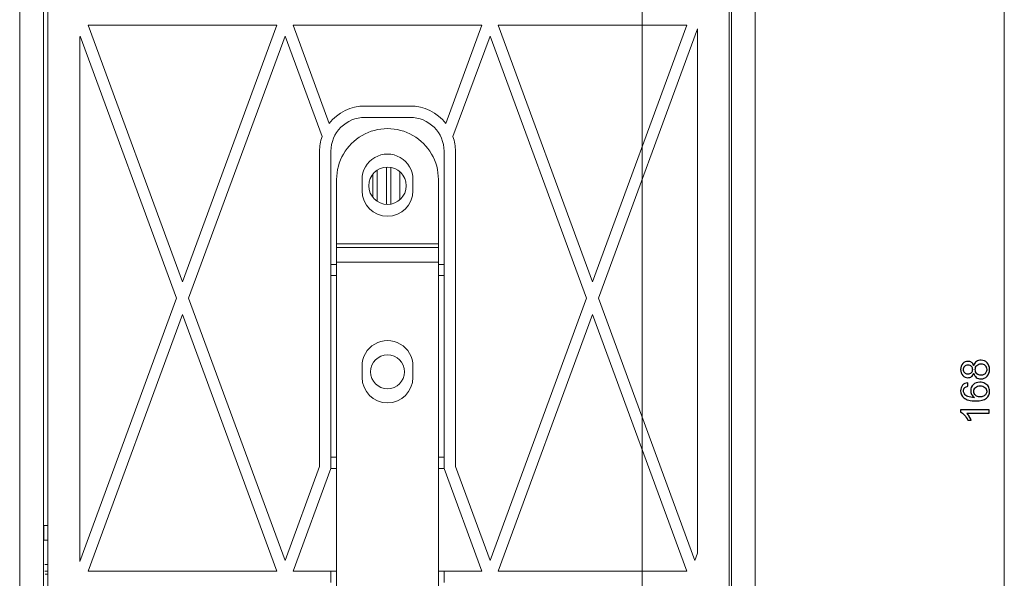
# Model space of a CAD drawing. Header units: millimetres. Extents: x -420 to 420, y -297 to 297.
# Tile 92 of 146: x 126 to 213, y -102 to -52. Entities that reach past the tile are written whole.
import ezdxf

# ---------------------------------------------------------------- set-up
doc = ezdxf.new("R2010")
doc.units = ezdxf.units.MM
doc.header["$MEASUREMENT"] = 0
doc.layers.add('layer 1', color=7, linetype='Continuous')

msp = doc.modelspace()

# ---------------------------------------------------------------- linework, layer by layer
at = {"layer": 'layer 1', "lineweight": 9}
for points in [[(180.9808, -160.5025), (180.9808, -160.5025), (180.9808, 24.0118), (180.9808, 24.0118)], [(125.9808, -164.0025), (125.9808, -164.0025), (125.9808, 10.9975), (125.9808, 10.9975)], [(190.9808, -164.0025), (190.9808, -164.0025), (190.9808, 10.9975), (190.9808, 10.9975)], [(188.6808, -162.5025), (188.6808, -162.5025), (188.6808, 9.4975), (188.6808, 9.4975)], [(212.9808, 6.9975), (212.9808, 6.9975), (212.9808, -161.0025), (212.9808, -161.0025)], [(128.4808, 2.1975), (128.4808, 2.1975), (128.4808, -162.5025), (128.4808, -162.5025)], [(128.0808, -119.0025), (128.0808, -119.0025), (128.0808, -34.0025), (128.0808, -34.0025)], [(188.8808, -119.0025), (188.8808, -119.0025), (188.8808, -34.0025), (188.8808, -34.0025)], [(140.3688, -75.5532), (140.3688, -75.5532), (132.0293, -52.8648), (132.0293, -52.8648)], [(148.7083, -52.8648), (148.7083, -52.8648), (132.0293, -52.8648), (132.0293, -52.8648)], [(148.7083, -52.8648), (148.7083, -52.8648), (140.3688, -75.5532), (140.3688, -75.5532)], [(166.8204, -52.8648), (166.8204, -52.8648), (150.1413, -52.8648), (150.1413, -52.8648)], [(153.3296, -61.5388), (153.3296, -61.5388), (150.1413, -52.8648), (150.1413, -52.8648)], [(163.6321, -61.5388), (163.6321, -61.5388), (166.8204, -52.8648), (166.8204, -52.8648)], [(168.2533, -52.8648), (168.2533, -52.8648), (176.5929, -75.5532), (176.5929, -75.5532)], [(184.9324, -52.8648), (184.9324, -52.8648), (168.2533, -52.8648), (168.2533, -52.8648)], [(184.9324, -52.8648), (184.9324, -52.8648), (176.5929, -75.5532), (176.5929, -75.5532)], [(131.2808, -53.901), (131.2808, -53.901), (131.3128, -53.8141), (131.3128, -53.8141)], [(131.2808, -53.901), (131.2808, -53.901), (131.2808, -100.2778), (131.2808, -100.2778)], [(139.8361, -77.0025), (139.8361, -77.0025), (131.3128, -53.8141), (131.3128, -53.8141)], [(149.4248, -53.8141), (149.4248, -53.8141), (140.9015, -77.0025), (140.9015, -77.0025)], [(152.6951, -62.711), (152.6951, -62.711), (149.4248, -53.8141), (149.4248, -53.8141)], [(164.2666, -62.711), (164.2666, -62.711), (167.5369, -53.8141), (167.5369, -53.8141)], [(167.5369, -53.8141), (167.5369, -53.8141), (176.0602, -77.0025), (176.0602, -77.0025)], [(185.8808, -53.183), (185.8808, -53.183), (177.1256, -77.0025), (177.1256, -77.0025)], [(185.8808, -99.5598), (185.8808, -99.5598), (185.8808, -53.183), (185.8808, -53.183)], [(156.4808, -60.0025), (155.25, -60.0025), (154.0877, -60.5691), (153.3296, -61.5388)], [(156.4808, -60.0025), (156.4808, -60.0025), (160.4808, -60.0025), (160.4808, -60.0025)], [(163.6321, -61.5388), (162.874, -60.5691), (161.7117, -60.0025), (160.4808, -60.0025)], [(156.4808, -61.0025), (156.4808, -61.0025), (160.4808, -61.0025), (160.4808, -61.0025)], [(152.6951, -62.711), (152.5532, -63.1268), (152.4808, -63.5632), (152.4808, -64.0025)], [(164.4808, -64.0025), (164.4808, -63.5632), (164.4085, -63.1268), (164.2666, -62.711)], [(152.4808, -91.8767), (152.4808, -91.8767), (152.4808, -64.0025), (152.4808, -64.0025)], [(153.4808, -64.0025), (153.4808, -64.0025), (153.4808, -92.0547), (153.4808, -92.0547)], [(163.4808, -92.0547), (163.4808, -92.0547), (163.4808, -64.0025), (163.4808, -64.0025)], [(164.4808, -64.0025), (164.4808, -64.0025), (164.4808, -91.8767), (164.4808, -91.8767)], [(157.1808, -66.0364), (157.1808, -66.0364), (157.1808, -68.0686), (157.1808, -68.0686)], [(157.5808, -65.6696), (157.5808, -65.6696), (157.5808, -68.4354), (157.5808, -68.4354)], [(158.3808, -65.4055), (158.3808, -65.4055), (158.3808, -68.6995), (158.3808, -68.6995)], [(158.7808, -65.43), (158.7808, -65.43), (158.7808, -68.675), (158.7808, -68.675)], [(159.5808, -65.8226), (159.5808, -65.8226), (159.5808, -68.2823), (159.5808, -68.2823)], [(153.9808, -72.2025), (153.9808, -72.2025), (153.9808, -66.5025), (153.9808, -66.5025)], [(156.2308, -67.5025), (156.2308, -67.5025), (156.2308, -66.5025), (156.2308, -66.5025)], [(160.7308, -66.5025), (160.7308, -66.5025), (160.7308, -67.5025), (160.7308, -67.5025)], [(162.9808, -72.2025), (162.9808, -72.2025), (162.9808, -66.5025), (162.9808, -66.5025)], [(153.9808, -72.2025), (153.9808, -72.2025), (162.9808, -72.2025), (162.9808, -72.2025)], [(153.9808, -72.5025), (153.9808, -72.5025), (153.9808, -72.2025), (153.9808, -72.2025)], [(162.9808, -72.5025), (162.9808, -72.5025), (162.9808, -72.2025), (162.9808, -72.2025)], [(153.9808, -72.5025), (153.9808, -72.5025), (162.9808, -72.5025), (162.9808, -72.5025)], [(153.9808, -73.8025), (153.9808, -73.8025), (153.9808, -72.5025), (153.9808, -72.5025)], [(162.9808, -73.8025), (162.9808, -73.8025), (162.9808, -72.5025), (162.9808, -72.5025)], [(153.9808, -153.2025), (153.9808, -153.2025), (153.9808, -73.8025), (153.9808, -73.8025)], [(153.9808, -73.8025), (153.9808, -73.8025), (162.9808, -73.8025), (162.9808, -73.8025)], [(162.9808, -153.2025), (162.9808, -153.2025), (162.9808, -73.8025), (162.9808, -73.8025)], [(153.9808, -74.0025), (153.9808, -74.0025), (153.4808, -74.0025), (153.4808, -74.0025)], [(163.4808, -74.0025), (163.4808, -74.0025), (162.9808, -74.0025), (162.9808, -74.0025)], [(153.9808, -75.0025), (153.9808, -75.0025), (153.4808, -75.0025), (153.4808, -75.0025)], [(163.4808, -75.0025), (163.4808, -75.0025), (162.9808, -75.0025), (162.9808, -75.0025)], [(139.8361, -77.0025), (139.8361, -77.0025), (131.2808, -100.2778), (131.2808, -100.2778)], [(149.4248, -100.1909), (149.4248, -100.1909), (140.9015, -77.0025), (140.9015, -77.0025)], [(176.0602, -77.0025), (176.0602, -77.0025), (167.5369, -100.1909), (167.5369, -100.1909)], [(177.1256, -77.0025), (177.1256, -77.0025), (185.6489, -100.1909), (185.6489, -100.1909)], [(140.3688, -78.4518), (140.3688, -78.4518), (132.0293, -101.1402), (132.0293, -101.1402)], [(148.7083, -101.1402), (148.7083, -101.1402), (140.3688, -78.4518), (140.3688, -78.4518)], [(176.5929, -78.4518), (176.5929, -78.4518), (168.2533, -101.1402), (168.2533, -101.1402)], [(176.5929, -78.4518), (176.5929, -78.4518), (184.9324, -101.1402), (184.9324, -101.1402)], [(156.2308, -84.0025), (156.2308, -84.0025), (156.2308, -83.0025), (156.2308, -83.0025)], [(160.7308, -83.0025), (160.7308, -83.0025), (160.7308, -84.0025), (160.7308, -84.0025)], [(153.4808, -91.0547), (153.4808, -91.0547), (153.9808, -91.0547), (153.9808, -91.0547)], [(162.9808, -91.0547), (162.9808, -91.0547), (163.4808, -91.0547), (163.4808, -91.0547)], [(149.4248, -100.1909), (149.4248, -100.1909), (152.4808, -91.8767), (152.4808, -91.8767)], [(150.1413, -101.1402), (150.1413, -101.1402), (153.4808, -92.0547), (153.4808, -92.0547)], [(153.4808, -92.0547), (153.4808, -92.0547), (153.9808, -92.0547), (153.9808, -92.0547)], [(162.9808, -92.0547), (162.9808, -92.0547), (163.4808, -92.0547), (163.4808, -92.0547)], [(166.8204, -101.1402), (166.8204, -101.1402), (163.4808, -92.0547), (163.4808, -92.0547)], [(167.5369, -100.1909), (167.5369, -100.1909), (164.4808, -91.8767), (164.4808, -91.8767)], [(128.1248, -97.1025), (128.1248, -97.1025), (128.1248, -98.4025), (128.1248, -98.4025)], [(128.4808, -97.1025), (128.4808, -97.1025), (128.1248, -97.1025), (128.1248, -97.1025)], [(128.1248, -98.4025), (128.1248, -98.4025), (128.4808, -98.4025), (128.4808, -98.4025)], [(185.8808, -99.5598), (185.8808, -99.5598), (185.6489, -100.1909), (185.6489, -100.1909)], [(128.4808, -100.5525), (128.4808, -100.5525), (128.2094, -100.5525), (128.2094, -100.5525)], [(128.4808, -101.1525), (128.4808, -101.1525), (128.2094, -101.1525), (128.2094, -101.1525)], [(128.4808, -101.4025), (128.4808, -101.4025), (128.2254, -101.4025), (128.2254, -101.4025)], [(132.0293, -101.1402), (132.0293, -101.1402), (148.7083, -101.1402), (148.7083, -101.1402)], [(150.1413, -101.1402), (150.1413, -101.1402), (153.4808, -101.1402), (153.4808, -101.1402)], [(153.4808, -101.1402), (153.4808, -101.1402), (153.4808, -102.1402), (153.4808, -102.1402)], [(153.4808, -101.1402), (153.4808, -101.1402), (153.9808, -101.1402), (153.9808, -101.1402)], [(162.9808, -101.1402), (162.9808, -101.1402), (163.4808, -101.1402), (163.4808, -101.1402)], [(163.4808, -102.1402), (163.4808, -102.1402), (163.4808, -101.1402), (163.4808, -101.1402)], [(163.4808, -101.1402), (163.4808, -101.1402), (166.8204, -101.1402), (166.8204, -101.1402)], [(168.2533, -101.1402), (168.2533, -101.1402), (184.9324, -101.1402), (184.9324, -101.1402)]]:
    msp.add_open_spline(points, degree=3, dxfattribs=at)
for points, knots in [([(156.4808, -61.0025), (155.6852, -61.0025), (154.9221, -61.3186), (154.3595, -61.8812), (154.3595, -61.8812), (153.7969, -62.4438), (153.4808, -63.2068), (153.4808, -64.0025)], [0, 0, 0, 0, 0.3333333, 0.3333333, 0.3333333, 0.3333333, 1, 1, 1, 1]), ([(163.4808, -64.0025), (163.4808, -63.2068), (163.1648, -62.4438), (162.6022, -61.8812), (162.6022, -61.8812), (162.0395, -61.3186), (161.2765, -61.0025), (160.4808, -61.0025)], [0, 0, 0, 0, 0.3333333, 0.3333333, 0.3333333, 0.3333333, 1, 1, 1, 1]), ([(162.9808, -66.5025), (162.9808, -64.8948), (162.1231, -63.4092), (160.7308, -62.6054), (160.7308, -62.6054), (159.3385, -61.8015), (157.6231, -61.8015), (156.2308, -62.6054), (156.2308, -62.6054), (154.8385, -63.4092), (153.9808, -64.8948), (153.9808, -66.5025)], [0, 0, 0, 0, 0.25, 0.25, 0.25, 0.25, 0.5, 0.5, 0.5, 0.5, 1, 1, 1, 1]), ([(160.7308, -66.5025), (160.7308, -65.6986), (160.302, -64.9559), (159.6058, -64.5539), (159.6058, -64.5539), (158.9097, -64.152), (158.052, -64.152), (157.3558, -64.5539), (157.3558, -64.5539), (156.6597, -64.9559), (156.2308, -65.6986), (156.2308, -66.5025)], [0, 0, 0, 0, 0.25, 0.25, 0.25, 0.25, 0.5, 0.5, 0.5, 0.5, 1, 1, 1, 1]), ([(160.1308, -67.0525), (160.1308, -66.1412), (159.3921, -65.4025), (158.4808, -65.4025), (158.4808, -65.4025), (157.5696, -65.4025), (156.8308, -66.1412), (156.8308, -67.0525), (156.8308, -67.0525), (156.8308, -67.9637), (157.5696, -68.7025), (158.4808, -68.7025), (158.4808, -68.7025), (159.3921, -68.7025), (160.1308, -67.9638), (160.1308, -67.0525)], [0, 0, 0, 0, 0.2, 0.2, 0.2, 0.2, 0.4, 0.4, 0.4, 0.4, 0.6, 0.6, 0.6, 0.6, 1, 1, 1, 1]), ([(156.2308, -67.5025), (156.2308, -68.7451), (157.2382, -69.7525), (158.4808, -69.7525), (158.4808, -69.7525), (159.7235, -69.7525), (160.7308, -68.7451), (160.7308, -67.5025)], [0, 0, 0, 0, 0.3333333, 0.3333333, 0.3333333, 0.3333333, 1, 1, 1, 1]), ([(160.7308, -83.0025), (160.7308, -82.1986), (160.302, -81.4559), (159.6058, -81.0539), (159.6058, -81.0539), (158.9097, -80.652), (158.052, -80.652), (157.3558, -81.0539), (157.3558, -81.0539), (156.6597, -81.4559), (156.2308, -82.1986), (156.2308, -83.0025)], [0, 0, 0, 0, 0.25, 0.25, 0.25, 0.25, 0.5, 0.5, 0.5, 0.5, 1, 1, 1, 1]), ([(159.9808, -83.5025), (159.9808, -82.6741), (159.3093, -82.0025), (158.4808, -82.0025), (158.4808, -82.0025), (157.6524, -82.0025), (156.9808, -82.6741), (156.9808, -83.5025), (156.9808, -83.5025), (156.9808, -84.3309), (157.6524, -85.0025), (158.4808, -85.0025), (158.4808, -85.0025), (159.3093, -85.0025), (159.9808, -84.3309), (159.9808, -83.5025)], [0, 0, 0, 0, 0.2, 0.2, 0.2, 0.2, 0.4, 0.4, 0.4, 0.4, 0.6, 0.6, 0.6, 0.6, 1, 1, 1, 1]), ([(210.2792, -83.6506), (210.2326, -83.7783), (210.1655, -83.8728), (210.0791, -83.9346), (210.0791, -83.9346), (209.9922, -83.9959), (209.8884, -84.0268), (209.7676, -84.0268), (209.7676, -84.0268), (209.5851, -84.0268), (209.4322, -83.9615), (209.308, -83.8308), (209.308, -83.8308), (209.1837, -83.6996), (209.1213, -83.5257), (209.1213, -83.3081), (209.1213, -83.3081), (209.1213, -83.09), (209.1849, -82.9138), (209.3121, -82.7808), (209.3121, -82.7808), (209.4392, -82.6478), (209.5938, -82.5813), (209.7764, -82.5813), (209.7764, -82.5813), (209.8925, -82.5813), (209.994, -82.6116), (210.0797, -82.6723), (210.0797, -82.6723), (210.1661, -82.733), (210.2326, -82.8251), (210.2792, -82.9494), (210.2792, -82.9494), (210.3294, -82.796), (210.4099, -82.6799), (210.5219, -82.6), (210.5219, -82.6), (210.6333, -82.5201), (210.7663, -82.4798), (210.9215, -82.4798), (210.9215, -82.4798), (211.1356, -82.4798), (211.3152, -82.5556), (211.4611, -82.7067), (211.4611, -82.7067), (211.6069, -82.8584), (211.6798, -83.0573), (211.6798, -83.3041), (211.6798, -83.3041), (211.6798, -83.5508), (211.6069, -83.7497), (211.4605, -83.9014), (211.4605, -83.9014), (211.3141, -84.0525), (211.1315, -84.1283), (210.9127, -84.1283), (210.9127, -84.1283), (210.75, -84.1283), (210.6135, -84.0869), (210.5038, -84.0041), (210.5038, -84.0041), (210.3936, -83.9212), (210.3189, -83.8034), (210.2792, -83.6506)], [0, 0, 0, 0, 0.0588235, 0.0588235, 0.0588235, 0.0588235, 0.1176471, 0.1176471, 0.1176471, 0.1176471, 0.1764706, 0.1764706, 0.1764706, 0.1764706, 0.2352941, 0.2352941, 0.2352941, 0.2352941, 0.2941176, 0.2941176, 0.2941176, 0.2941176, 0.3529412, 0.3529412, 0.3529412, 0.3529412, 0.4117647, 0.4117647, 0.4117647, 0.4117647, 0.4705882, 0.4705882, 0.4705882, 0.4705882, 0.5294118, 0.5294118, 0.5294118, 0.5294118, 0.5882353, 0.5882353, 0.5882353, 0.5882353, 0.6470588, 0.6470588, 0.6470588, 0.6470588, 0.7058824, 0.7058824, 0.7058824, 0.7058824, 0.7647059, 0.7647059, 0.7647059, 0.7647059, 0.8235294, 0.8235294, 0.8235294, 0.8235294, 0.8823529, 0.8823529, 0.8823529, 0.8823529, 1, 1, 1, 1]), ([(209.7566, -83.7118), (209.8756, -83.7118), (209.9724, -83.6739), (210.0476, -83.5986), (210.0476, -83.5986), (210.1229, -83.5228), (210.1608, -83.4236), (210.1608, -83.3006), (210.1608, -83.3006), (210.1608, -83.181), (210.1235, -83.0841), (210.0488, -83.0089), (210.0488, -83.0089), (209.9741, -82.9336), (209.8826, -82.8963), (209.7741, -82.8963), (209.7741, -82.8963), (209.6609, -82.8963), (209.5658, -82.9348), (209.4888, -83.0124), (209.4888, -83.0124), (209.4118, -83.0894), (209.3733, -83.1868), (209.3733, -83.3041), (209.3733, -83.3041), (209.3733, -83.4225), (209.4112, -83.5199), (209.4865, -83.5969), (209.4865, -83.5969), (209.5617, -83.6733), (209.6516, -83.7118), (209.7566, -83.7118)], [0, 0, 0, 0, 0.1111111, 0.1111111, 0.1111111, 0.1111111, 0.2222222, 0.2222222, 0.2222222, 0.2222222, 0.3333333, 0.3333333, 0.3333333, 0.3333333, 0.4444444, 0.4444444, 0.4444444, 0.4444444, 0.5555556, 0.5555556, 0.5555556, 0.5555556, 0.6666667, 0.6666667, 0.6666667, 0.6666667, 0.7777778, 0.7777778, 0.7777778, 0.7777778, 1, 1, 1, 1]), ([(210.9151, -83.8133), (211.0031, -83.8133), (211.0877, -83.7929), (211.17, -83.7521), (211.17, -83.7521), (211.2516, -83.7112), (211.3152, -83.6494), (211.3601, -83.5666), (211.3601, -83.5666), (211.4051, -83.4843), (211.4278, -83.3956), (211.4278, -83.3017), (211.4278, -83.3017), (211.4278, -83.1536), (211.3806, -83.0322), (211.2861, -82.9371), (211.2861, -82.9371), (211.1916, -82.8421), (211.0714, -82.7948), (210.9256, -82.7948), (210.9256, -82.7948), (210.7774, -82.7948), (210.6549, -82.8438), (210.5581, -82.9412), (210.5581, -82.9412), (210.4612, -83.0392), (210.4128, -83.1629), (210.4128, -83.3116), (210.4128, -83.3116), (210.4128, -83.4575), (210.4606, -83.5771), (210.5563, -83.6716), (210.5563, -83.6716), (210.652, -83.7661), (210.7716, -83.8133), (210.9151, -83.8133)], [0, 0, 0, 0, 0.1, 0.1, 0.1, 0.1, 0.2, 0.2, 0.2, 0.2, 0.3, 0.3, 0.3, 0.3, 0.4, 0.4, 0.4, 0.4, 0.5, 0.5, 0.5, 0.5, 0.6, 0.6, 0.6, 0.6, 0.7, 0.7, 0.7, 0.7, 0.8, 0.8, 0.8, 0.8, 1, 1, 1, 1]), ([(156.2308, -84.0025), (156.2308, -85.2451), (157.2382, -86.2525), (158.4808, -86.2525), (158.4808, -86.2525), (159.7235, -86.2525), (160.7308, -85.2451), (160.7308, -84.0025)], [0, 0, 0, 0, 0.3333333, 0.3333333, 0.3333333, 0.3333333, 1, 1, 1, 1]), ([(209.7443, -84.4719), (209.7443, -84.4719), (209.7688, -84.7764), (209.7688, -84.7764), (209.7688, -84.7764), (209.6481, -84.8038), (209.56, -84.8429), (209.5051, -84.8937), (209.5051, -84.8937), (209.4171, -84.9771), (209.3733, -85.0803), (209.3733, -85.2028), (209.3733, -85.2028), (209.3733, -85.3014), (209.4007, -85.3889), (209.4556, -85.4642), (209.4556, -85.4642), (209.5261, -85.561), (209.6288, -85.6368), (209.7641, -85.6934), (209.7641, -85.6934), (209.9001, -85.7494), (210.0931, -85.7786), (210.3434, -85.7809), (210.3434, -85.7809), (210.2308, -85.7068), (210.1468, -85.6158), (210.0926, -85.5085), (210.0926, -85.5085), (210.0377, -85.4012), (210.0103, -85.2892), (210.0103, -85.1713), (210.0103, -85.1713), (210.0103, -84.966), (210.0861, -84.791), (210.2372, -84.6463), (210.2372, -84.6463), (210.3883, -84.5022), (210.5831, -84.4299), (210.8229, -84.4299), (210.8229, -84.4299), (210.9804, -84.4299), (211.1262, -84.4637), (211.2616, -84.5314), (211.2616, -84.5314), (211.3969, -84.5997), (211.5001, -84.6924), (211.5719, -84.8114), (211.5719, -84.8114), (211.6436, -84.9298), (211.6798, -85.0646), (211.6798, -85.2151), (211.6798, -85.2151), (211.6798, -85.4712), (211.5853, -85.6806), (211.3969, -85.8427), (211.3969, -85.8427), (211.2085, -86.0043), (210.8976, -86.0854), (210.4647, -86.0854), (210.4647, -86.0854), (209.9806, -86.0854), (209.6282, -85.9956), (209.4083, -85.8165), (209.4083, -85.8165), (209.217, -85.6602), (209.1213, -85.4496), (209.1213, -85.1842), (209.1213, -85.1842), (209.1213, -84.987), (209.1767, -84.8248), (209.287, -84.6988), (209.287, -84.6988), (209.3972, -84.5728), (209.5495, -84.497), (209.7443, -84.4719)], [0, 0, 0, 0, 0.05, 0.05, 0.05, 0.05, 0.1, 0.1, 0.1, 0.1, 0.15, 0.15, 0.15, 0.15, 0.2, 0.2, 0.2, 0.2, 0.25, 0.25, 0.25, 0.25, 0.3, 0.3, 0.3, 0.3, 0.35, 0.35, 0.35, 0.35, 0.4, 0.4, 0.4, 0.4, 0.45, 0.45, 0.45, 0.45, 0.5, 0.5, 0.5, 0.5, 0.55, 0.55, 0.55, 0.55, 0.6, 0.6, 0.6, 0.6, 0.65, 0.65, 0.65, 0.65, 0.7, 0.7, 0.7, 0.7, 0.75, 0.75, 0.75, 0.75, 0.8, 0.8, 0.8, 0.8, 0.85, 0.85, 0.85, 0.85, 0.9, 0.9, 0.9, 0.9, 1, 1, 1, 1]), ([(210.8258, -85.7319), (210.932, -85.7319), (211.0335, -85.7092), (211.1303, -85.6642), (211.1303, -85.6642), (211.2271, -85.6193), (211.3012, -85.5563), (211.352, -85.4764), (211.352, -85.4764), (211.4027, -85.3959), (211.4278, -85.3107), (211.4278, -85.2203), (211.4278, -85.2203), (211.4278, -85.0891), (211.3753, -84.9771), (211.2703, -84.8843), (211.2703, -84.8843), (211.1653, -84.7916), (211.023, -84.7449), (210.8427, -84.7449), (210.8427, -84.7449), (210.6695, -84.7449), (210.533, -84.791), (210.4332, -84.8826), (210.4332, -84.8826), (210.3335, -84.9742), (210.2833, -85.0908), (210.2833, -85.2326), (210.2833, -85.2326), (210.2833, -85.3714), (210.3335, -85.4898), (210.4332, -85.5867), (210.4332, -85.5867), (210.533, -85.6835), (210.6636, -85.7319), (210.8258, -85.7319)], [0, 0, 0, 0, 0.1, 0.1, 0.1, 0.1, 0.2, 0.2, 0.2, 0.2, 0.3, 0.3, 0.3, 0.3, 0.4, 0.4, 0.4, 0.4, 0.5, 0.5, 0.5, 0.5, 0.6, 0.6, 0.6, 0.6, 0.7, 0.7, 0.7, 0.7, 0.8, 0.8, 0.8, 0.8, 1, 1, 1, 1]), ([(211.6378, -86.863), (211.6378, -86.863), (211.6378, -87.171), (211.6378, -87.171), (211.6378, -87.171), (211.6378, -87.171), (209.6766, -87.171), (209.6766, -87.171), (209.6766, -87.171), (209.7478, -87.2451), (209.8184, -87.3425), (209.889, -87.4627), (209.889, -87.4627), (209.9596, -87.5828), (210.0126, -87.6913), (210.0476, -87.787), (210.0476, -87.787), (210.0476, -87.787), (209.7501, -87.787), (209.7501, -87.787), (209.7501, -87.787), (209.6696, -87.6149), (209.5716, -87.4644), (209.4561, -87.3355), (209.4561, -87.3355), (209.3412, -87.2066), (209.2298, -87.115), (209.1213, -87.0613), (209.1213, -87.0613), (209.1213, -87.0613), (209.1213, -86.863), (209.1213, -86.863), (209.1213, -86.863), (209.1213, -86.863), (211.6378, -86.863), (211.6378, -86.863)], [0, 0, 0, 0, 0.1, 0.1, 0.1, 0.1, 0.2, 0.2, 0.2, 0.2, 0.3, 0.3, 0.3, 0.3, 0.4, 0.4, 0.4, 0.4, 0.5, 0.5, 0.5, 0.5, 0.6, 0.6, 0.6, 0.6, 0.7, 0.7, 0.7, 0.7, 0.8, 0.8, 0.8, 0.8, 1, 1, 1, 1])]:
    msp.add_open_spline(points, degree=3, knots=knots, dxfattribs=at)
at = {"layer": 'layer 1'}
for points, knots in [([(210.2792, -83.6506), (210.2326, -83.7783), (210.1655, -83.8728), (210.0791, -83.9346), (210.0791, -83.9346), (209.9922, -83.9959), (209.8884, -84.0268), (209.7676, -84.0268), (209.7676, -84.0268), (209.5851, -84.0268), (209.4322, -83.9615), (209.308, -83.8308), (209.308, -83.8308), (209.1837, -83.6996), (209.1213, -83.5257), (209.1213, -83.3081), (209.1213, -83.3081), (209.1213, -83.09), (209.1849, -82.9138), (209.3121, -82.7808), (209.3121, -82.7808), (209.4392, -82.6478), (209.5938, -82.5813), (209.7764, -82.5813), (209.7764, -82.5813), (209.8925, -82.5813), (209.994, -82.6116), (210.0797, -82.6723), (210.0797, -82.6723), (210.1661, -82.733), (210.2326, -82.8251), (210.2792, -82.9494), (210.2792, -82.9494), (210.3294, -82.796), (210.4099, -82.6799), (210.5219, -82.6), (210.5219, -82.6), (210.6333, -82.5201), (210.7663, -82.4798), (210.9215, -82.4798), (210.9215, -82.4798), (211.1356, -82.4798), (211.3152, -82.5556), (211.4611, -82.7067), (211.4611, -82.7067), (211.6069, -82.8584), (211.6798, -83.0573), (211.6798, -83.3041), (211.6798, -83.3041), (211.6798, -83.5508), (211.6069, -83.7497), (211.4605, -83.9014), (211.4605, -83.9014), (211.3141, -84.0525), (211.1315, -84.1283), (210.9127, -84.1283), (210.9127, -84.1283), (210.75, -84.1283), (210.6135, -84.0869), (210.5038, -84.0041), (210.5038, -84.0041), (210.3936, -83.9212), (210.3189, -83.8034), (210.2792, -83.6506)], [0, 0, 0, 0, 0.0588235, 0.0588235, 0.0588235, 0.0588235, 0.1176471, 0.1176471, 0.1176471, 0.1176471, 0.1764706, 0.1764706, 0.1764706, 0.1764706, 0.2352941, 0.2352941, 0.2352941, 0.2352941, 0.2941176, 0.2941176, 0.2941176, 0.2941176, 0.3529412, 0.3529412, 0.3529412, 0.3529412, 0.4117647, 0.4117647, 0.4117647, 0.4117647, 0.4705882, 0.4705882, 0.4705882, 0.4705882, 0.5294118, 0.5294118, 0.5294118, 0.5294118, 0.5882353, 0.5882353, 0.5882353, 0.5882353, 0.6470588, 0.6470588, 0.6470588, 0.6470588, 0.7058824, 0.7058824, 0.7058824, 0.7058824, 0.7647059, 0.7647059, 0.7647059, 0.7647059, 0.8235294, 0.8235294, 0.8235294, 0.8235294, 0.8823529, 0.8823529, 0.8823529, 0.8823529, 1, 1, 1, 1]), ([(209.7566, -83.7118), (209.8756, -83.7118), (209.9724, -83.6739), (210.0476, -83.5986), (210.0476, -83.5986), (210.1229, -83.5228), (210.1608, -83.4236), (210.1608, -83.3006), (210.1608, -83.3006), (210.1608, -83.181), (210.1235, -83.0841), (210.0488, -83.0089), (210.0488, -83.0089), (209.9741, -82.9336), (209.8826, -82.8963), (209.7741, -82.8963), (209.7741, -82.8963), (209.6609, -82.8963), (209.5658, -82.9348), (209.4888, -83.0124), (209.4888, -83.0124), (209.4118, -83.0894), (209.3733, -83.1868), (209.3733, -83.3041), (209.3733, -83.3041), (209.3733, -83.4225), (209.4112, -83.5199), (209.4865, -83.5969), (209.4865, -83.5969), (209.5617, -83.6733), (209.6516, -83.7118), (209.7566, -83.7118)], [0, 0, 0, 0, 0.1111111, 0.1111111, 0.1111111, 0.1111111, 0.2222222, 0.2222222, 0.2222222, 0.2222222, 0.3333333, 0.3333333, 0.3333333, 0.3333333, 0.4444444, 0.4444444, 0.4444444, 0.4444444, 0.5555556, 0.5555556, 0.5555556, 0.5555556, 0.6666667, 0.6666667, 0.6666667, 0.6666667, 0.7777778, 0.7777778, 0.7777778, 0.7777778, 1, 1, 1, 1]), ([(210.9151, -83.8133), (211.0031, -83.8133), (211.0877, -83.7929), (211.17, -83.7521), (211.17, -83.7521), (211.2516, -83.7112), (211.3152, -83.6494), (211.3601, -83.5666), (211.3601, -83.5666), (211.4051, -83.4843), (211.4278, -83.3956), (211.4278, -83.3017), (211.4278, -83.3017), (211.4278, -83.1536), (211.3806, -83.0322), (211.2861, -82.9371), (211.2861, -82.9371), (211.1916, -82.8421), (211.0714, -82.7948), (210.9256, -82.7948), (210.9256, -82.7948), (210.7774, -82.7948), (210.6549, -82.8438), (210.5581, -82.9412), (210.5581, -82.9412), (210.4612, -83.0392), (210.4128, -83.1629), (210.4128, -83.3116), (210.4128, -83.3116), (210.4128, -83.4575), (210.4606, -83.5771), (210.5563, -83.6716), (210.5563, -83.6716), (210.652, -83.7661), (210.7716, -83.8133), (210.9151, -83.8133)], [0, 0, 0, 0, 0.1, 0.1, 0.1, 0.1, 0.2, 0.2, 0.2, 0.2, 0.3, 0.3, 0.3, 0.3, 0.4, 0.4, 0.4, 0.4, 0.5, 0.5, 0.5, 0.5, 0.6, 0.6, 0.6, 0.6, 0.7, 0.7, 0.7, 0.7, 0.8, 0.8, 0.8, 0.8, 1, 1, 1, 1]), ([(209.7443, -84.4719), (209.7443, -84.4719), (209.7688, -84.7764), (209.7688, -84.7764), (209.7688, -84.7764), (209.6481, -84.8038), (209.56, -84.8429), (209.5051, -84.8937), (209.5051, -84.8937), (209.4171, -84.9771), (209.3733, -85.0803), (209.3733, -85.2028), (209.3733, -85.2028), (209.3733, -85.3014), (209.4007, -85.3889), (209.4556, -85.4642), (209.4556, -85.4642), (209.5261, -85.561), (209.6288, -85.6368), (209.7641, -85.6934), (209.7641, -85.6934), (209.9001, -85.7494), (210.0931, -85.7786), (210.3434, -85.7809), (210.3434, -85.7809), (210.2308, -85.7068), (210.1468, -85.6158), (210.0926, -85.5085), (210.0926, -85.5085), (210.0377, -85.4012), (210.0103, -85.2892), (210.0103, -85.1713), (210.0103, -85.1713), (210.0103, -84.966), (210.0861, -84.791), (210.2372, -84.6463), (210.2372, -84.6463), (210.3883, -84.5022), (210.5831, -84.4299), (210.8229, -84.4299), (210.8229, -84.4299), (210.9804, -84.4299), (211.1262, -84.4637), (211.2616, -84.5314), (211.2616, -84.5314), (211.3969, -84.5997), (211.5001, -84.6924), (211.5719, -84.8114), (211.5719, -84.8114), (211.6436, -84.9298), (211.6798, -85.0646), (211.6798, -85.2151), (211.6798, -85.2151), (211.6798, -85.4712), (211.5853, -85.6806), (211.3969, -85.8427), (211.3969, -85.8427), (211.2085, -86.0043), (210.8976, -86.0854), (210.4647, -86.0854), (210.4647, -86.0854), (209.9806, -86.0854), (209.6282, -85.9956), (209.4083, -85.8165), (209.4083, -85.8165), (209.217, -85.6602), (209.1213, -85.4496), (209.1213, -85.1842), (209.1213, -85.1842), (209.1213, -84.987), (209.1767, -84.8248), (209.287, -84.6988), (209.287, -84.6988), (209.3972, -84.5728), (209.5495, -84.497), (209.7443, -84.4719)], [0, 0, 0, 0, 0.05, 0.05, 0.05, 0.05, 0.1, 0.1, 0.1, 0.1, 0.15, 0.15, 0.15, 0.15, 0.2, 0.2, 0.2, 0.2, 0.25, 0.25, 0.25, 0.25, 0.3, 0.3, 0.3, 0.3, 0.35, 0.35, 0.35, 0.35, 0.4, 0.4, 0.4, 0.4, 0.45, 0.45, 0.45, 0.45, 0.5, 0.5, 0.5, 0.5, 0.55, 0.55, 0.55, 0.55, 0.6, 0.6, 0.6, 0.6, 0.65, 0.65, 0.65, 0.65, 0.7, 0.7, 0.7, 0.7, 0.75, 0.75, 0.75, 0.75, 0.8, 0.8, 0.8, 0.8, 0.85, 0.85, 0.85, 0.85, 0.9, 0.9, 0.9, 0.9, 1, 1, 1, 1]), ([(210.8258, -85.7319), (210.932, -85.7319), (211.0335, -85.7092), (211.1303, -85.6642), (211.1303, -85.6642), (211.2271, -85.6193), (211.3012, -85.5563), (211.352, -85.4764), (211.352, -85.4764), (211.4027, -85.3959), (211.4278, -85.3107), (211.4278, -85.2203), (211.4278, -85.2203), (211.4278, -85.0891), (211.3753, -84.9771), (211.2703, -84.8843), (211.2703, -84.8843), (211.1653, -84.7916), (211.023, -84.7449), (210.8427, -84.7449), (210.8427, -84.7449), (210.6695, -84.7449), (210.533, -84.791), (210.4332, -84.8826), (210.4332, -84.8826), (210.3335, -84.9742), (210.2833, -85.0908), (210.2833, -85.2326), (210.2833, -85.2326), (210.2833, -85.3714), (210.3335, -85.4898), (210.4332, -85.5867), (210.4332, -85.5867), (210.533, -85.6835), (210.6636, -85.7319), (210.8258, -85.7319)], [0, 0, 0, 0, 0.1, 0.1, 0.1, 0.1, 0.2, 0.2, 0.2, 0.2, 0.3, 0.3, 0.3, 0.3, 0.4, 0.4, 0.4, 0.4, 0.5, 0.5, 0.5, 0.5, 0.6, 0.6, 0.6, 0.6, 0.7, 0.7, 0.7, 0.7, 0.8, 0.8, 0.8, 0.8, 1, 1, 1, 1]), ([(211.6378, -86.863), (211.6378, -86.863), (211.6378, -87.171), (211.6378, -87.171), (211.6378, -87.171), (211.6378, -87.171), (209.6766, -87.171), (209.6766, -87.171), (209.6766, -87.171), (209.7478, -87.2451), (209.8184, -87.3425), (209.889, -87.4627), (209.889, -87.4627), (209.9596, -87.5828), (210.0126, -87.6913), (210.0476, -87.787), (210.0476, -87.787), (210.0476, -87.787), (209.7501, -87.787), (209.7501, -87.787), (209.7501, -87.787), (209.6696, -87.6149), (209.5716, -87.4644), (209.4561, -87.3355), (209.4561, -87.3355), (209.3412, -87.2066), (209.2298, -87.115), (209.1213, -87.0613), (209.1213, -87.0613), (209.1213, -87.0613), (209.1213, -86.863), (209.1213, -86.863), (209.1213, -86.863), (209.1213, -86.863), (211.6378, -86.863), (211.6378, -86.863)], [0, 0, 0, 0, 0.1, 0.1, 0.1, 0.1, 0.2, 0.2, 0.2, 0.2, 0.3, 0.3, 0.3, 0.3, 0.4, 0.4, 0.4, 0.4, 0.5, 0.5, 0.5, 0.5, 0.6, 0.6, 0.6, 0.6, 0.7, 0.7, 0.7, 0.7, 0.8, 0.8, 0.8, 0.8, 1, 1, 1, 1])]:
    msp.add_open_spline(points, degree=3, knots=knots, dxfattribs=at)

doc.saveas('drawing.dxf')
